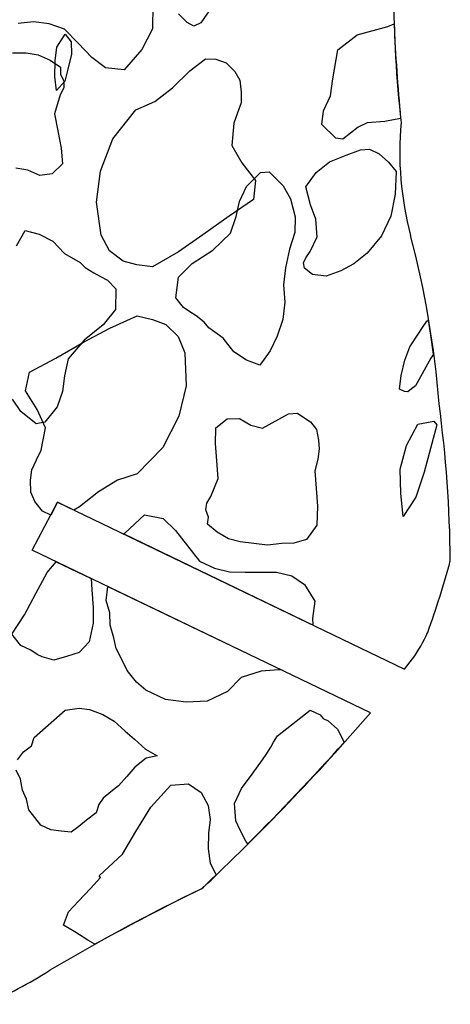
# Model space of a CAD drawing. Extents: x 1.3 to 15.6, y 3.2 to 7.5.
# Tile 12 of 19: x 9.889 to 10.651, y 3.435 to 5.18. Entities that reach past the tile are written whole.
import ezdxf

# ---------------------------------------------------------------- set-up
doc = ezdxf.new("R2010")
doc.units = 0
doc.header["$MEASUREMENT"] = 0

msp = doc.modelspace()

# ---------------------------------------------------------------- linework, layer by layer
at = {"color": 7, "linetype": 'Continuous'}
for p, q in [((10.1245, 5.2062), (10.1239, 5.1634)), ((10.2346, 5.2107), (10.2096, 5.1744)), ((10.1851, 5.1747), (10.1701, 5.1902)), ((9.9132, 5.1757), (9.8856, 5.173)), ((9.9406, 5.1722), (9.9132, 5.1757)), ((9.968, 5.1627), (9.9406, 5.1722)), ((10.1973, 5.1684), (10.1851, 5.1747)), ((10.2096, 5.1744), (10.1973, 5.1684)), ((10.4862, 5.1528), (10.5404, 5.1678)), ((10.5404, 5.1678), (10.5516, 5.1725)), ((9.9541, 5.1311), (9.9692, 5.1539)), ((9.9921, 5.1379), (9.968, 5.1627)), ((9.9692, 5.1539), (9.9798, 5.1403)), ((10.1239, 5.1634), (10.105, 5.127)), ((10.4522, 5.1261), (10.4862, 5.1528)), ((9.9512, 5.1068), (9.9541, 5.1311)), ((9.9798, 5.1403), (9.9803, 5.1187)), ((10.0162, 5.113), (9.9921, 5.1379)), ((9.8757, 5.1212), (9.9001, 5.1209)), ((9.9001, 5.1209), (9.9215, 5.1175)), ((9.9215, 5.1175), (9.9427, 5.108)), ((9.9803, 5.1187), (9.974, 5.0918)), ((10.0403, 5.0944), (10.0162, 5.113)), ((10.105, 5.127), (10.0739, 5.0908)), ((10.443, 5.0749), (10.4522, 5.1261)), ((9.9427, 5.108), (9.9609, 5.0955)), ((9.9509, 5.0792), (9.9512, 5.1068)), ((9.9609, 5.0955), (9.9607, 5.0833)), ((10.19, 5.0891), (10.2178, 5.1101)), ((10.2178, 5.1101), (10.2361, 5.1098)), ((10.2361, 5.1098), (10.2544, 5.1034)), ((10.2544, 5.1034), (10.2694, 5.0879)), ((9.954, 5.0542), (9.9509, 5.0792)), ((9.9607, 5.0833), (9.9666, 5.071)), ((9.974, 5.0918), (9.9684, 5.0709)), ((10.0739, 5.0908), (10.0403, 5.0944)), ((10.159, 5.059), (10.19, 5.0891)), ((10.2694, 5.0879), (10.2784, 5.0725)), ((9.9684, 5.0709), (9.954, 5.0542)), ((9.9666, 5.071), (9.9665, 5.0588)), ((10.2784, 5.0725), (10.2811, 5.0511)), ((10.4393, 5.0446), (10.443, 5.0749)), ((9.9602, 5.0466), (9.9505, 5.0132)), ((9.9665, 5.0588), (9.9602, 5.0466)), ((10.1281, 5.035), (10.159, 5.059)), ((10.2811, 5.0511), (10.2808, 5.0327)), ((10.4269, 5.0184), (10.4393, 5.0446)), ((10.0942, 5.0202), (10.1281, 5.035)), ((10.2808, 5.0327), (10.2745, 5.0145)), ((9.9505, 5.0132), (9.9562, 4.9825)), ((10.0538, 4.9689), (10.0942, 5.0202)), ((10.2745, 5.0145), (10.2681, 4.9963)), ((10.424, 4.9941), (10.4269, 5.0184)), ((10.2681, 4.9963), (10.2644, 4.9566)), ((10.4487, 4.9696), (10.424, 4.9941)), ((10.5043, 4.9967), (10.488, 4.9894)), ((10.5354, 4.9991), (10.5043, 4.9967)), ((10.5633, 5.0048), (10.5354, 4.9991)), ((9.9562, 4.9825), (9.9618, 4.9519)), ((10.4744, 4.9788), (10.4608, 4.9681)), ((10.488, 4.9894), (10.4744, 4.9788)), ((10.0315, 4.9111), (10.0538, 4.9689)), ((10.2644, 4.9566), (10.2823, 4.9258)), ((10.4608, 4.9681), (10.4487, 4.9696)), ((9.9618, 4.9519), (9.9645, 4.9243)), ((10.4375, 4.9278), (10.4666, 4.9397)), ((10.4666, 4.9397), (10.4924, 4.9489)), ((10.4924, 4.9489), (10.5079, 4.9501)), ((10.5079, 4.9501), (10.5254, 4.9418)), ((10.5254, 4.9418), (10.5421, 4.9275)), ((9.9645, 4.9243), (9.9459, 4.9063)), ((10.2823, 4.9258), (10.3063, 4.8948)), ((10.4137, 4.9092), (10.4375, 4.9278)), ((10.5421, 4.9275), (10.5555, 4.9105)), ((9.9032, 4.913), (9.8818, 4.9164)), ((9.9244, 4.9035), (9.9032, 4.913)), ((9.9459, 4.9063), (9.9244, 4.9035)), ((10.0246, 4.8562), (10.0315, 4.9111)), ((10.2906, 4.884), (10.3152, 4.9088)), ((10.3152, 4.9088), (10.3307, 4.91)), ((10.3307, 4.91), (10.3554, 4.8854)), ((10.3952, 4.8837), (10.4137, 4.9092)), ((10.5555, 4.9105), (10.5537, 4.8707)), ((10.3063, 4.8948), (10.3028, 4.8613)), ((10.3554, 4.8854), (10.368, 4.8624)), ((10.2782, 4.8578), (10.2906, 4.884)), ((10.4037, 4.8519), (10.3952, 4.8837)), ((10.5537, 4.8707), (10.5459, 4.8316)), ((10.0329, 4.798), (10.0246, 4.8562)), ((10.3028, 4.8613), (10.2595, 4.8314)), ((10.2719, 4.8309), (10.2782, 4.8578)), ((10.368, 4.8624), (10.3765, 4.8306)), ((10.4129, 4.8262), (10.4037, 4.8519)), ((10.2595, 4.8314), (10.2132, 4.7984)), ((10.2622, 4.8013), (10.2719, 4.8309)), ((10.3765, 4.8306), (10.3762, 4.8029)), ((10.4153, 4.7951), (10.4129, 4.8262)), ((10.5459, 4.8316), (10.5294, 4.7967)), ((9.8829, 4.7789), (9.8985, 4.8061)), ((9.8985, 4.8061), (9.9229, 4.7997)), ((9.9229, 4.7997), (9.9472, 4.7871)), ((10.2132, 4.7984), (10.17, 4.7685)), ((10.2308, 4.7712), (10.2622, 4.8013)), ((10.3762, 4.8029), (10.3665, 4.7733)), ((9.9472, 4.7871), (9.9682, 4.7654)), ((10.0478, 4.7703), (10.0329, 4.798)), ((10.4029, 4.7689), (10.4153, 4.7951)), ((10.5294, 4.7967), (10.5041, 4.7659)), ((9.9682, 4.7654), (9.9955, 4.7497)), ((10.0719, 4.7516), (10.0478, 4.7703)), ((10.17, 4.7685), (10.1237, 4.7417)), ((10.1942, 4.7479), (10.2308, 4.7712)), ((10.3665, 4.7733), (10.3594, 4.7403)), ((10.3954, 4.7575), (10.4029, 4.7689)), ((10.5041, 4.7659), (10.4803, 4.7472)), ((9.9955, 4.7497), (10.0045, 4.7404)), ((10.0963, 4.7451), (10.0719, 4.7516)), ((10.1696, 4.7232), (10.1942, 4.7479)), ((10.3912, 4.7488), (10.3954, 4.7575)), ((10.3932, 4.7393), (10.3912, 4.7488)), ((10.4803, 4.7472), (10.4573, 4.7346)), ((10.0045, 4.7404), (10.0197, 4.731)), ((10.0197, 4.731), (10.0318, 4.7247)), ((10.1237, 4.7417), (10.0963, 4.7451)), ((10.3594, 4.7403), (10.3558, 4.7099)), ((10.4072, 4.7284), (10.3932, 4.7393)), ((10.4573, 4.7346), (10.4315, 4.7254)), ((10.0318, 4.7247), (10.0439, 4.7184)), ((10.0439, 4.7184), (10.059, 4.7029)), ((10.1652, 4.6868), (10.1696, 4.7232)), ((10.4315, 4.7254), (10.4072, 4.7284)), ((10.059, 4.7029), (10.0584, 4.6662)), ((10.3558, 4.7099), (10.3582, 4.6789)), ((10.1786, 4.6698), (10.1652, 4.6868)), ((10.3582, 4.6789), (10.3545, 4.6485)), ((10.0584, 4.6662), (10.0367, 4.6391)), ((10.19, 4.6623), (10.1786, 4.6698)), ((10.2014, 4.6547), (10.19, 4.6623)), ((10.048, 4.6333), (10.0968, 4.6551)), ((10.0968, 4.6551), (10.1237, 4.6487)), ((10.1237, 4.6487), (10.1472, 4.6397)), ((10.2154, 4.6438), (10.2014, 4.6547)), ((10.2234, 4.6336), (10.2154, 4.6438)), ((10.3545, 4.6485), (10.3448, 4.6189)), ((10.6021, 4.634), (10.6096, 4.6454)), ((10.6096, 4.6454), (10.6129, 4.648)), ((10.0018, 4.6081), (10.048, 4.6333)), ((10.0367, 4.6391), (10.0026, 4.6121)), ((10.1472, 4.6397), (10.1693, 4.6186)), ((10.2489, 4.6151), (10.2234, 4.6336)), ((10.5945, 4.6226), (10.6021, 4.634)), ((9.9523, 4.5802), (10.0018, 4.6081)), ((10.0026, 4.6121), (9.9746, 4.5789)), ((10.1693, 4.6186), (10.1812, 4.5895)), ((10.2676, 4.5913), (10.2489, 4.6151)), ((10.3448, 4.6189), (10.3324, 4.5927)), ((10.5795, 4.5998), (10.5945, 4.6226)), ((10.1812, 4.5895), (10.1833, 4.5307)), ((10.2904, 4.5763), (10.2676, 4.5913)), ((10.3324, 4.5927), (10.3139, 4.5673)), ((10.5705, 4.5763), (10.5795, 4.5998)), ((9.9061, 4.555), (9.9523, 4.5802)), ((9.9746, 4.5789), (9.9681, 4.5484)), ((10.3139, 4.5673), (10.2904, 4.5763)), ((10.5641, 4.5493), (10.5705, 4.5763)), ((10.6171, 4.5799), (10.5896, 4.5309)), ((10.6218, 4.587), (10.6171, 4.5799)), ((9.8991, 4.522), (9.9061, 4.555)), ((9.9681, 4.5484), (9.9646, 4.5209)), ((10.5612, 4.5251), (10.5641, 4.5493)), ((9.9197, 4.4887), (9.8991, 4.522)), ((9.9646, 4.5209), (9.955, 4.4936)), ((10.1833, 4.5307), (10.1706, 4.4769)), ((10.5699, 4.5209), (10.5612, 4.5251)), ((10.576, 4.5202), (10.5699, 4.5209)), ((10.5828, 4.5255), (10.576, 4.5202)), ((10.5896, 4.5309), (10.5828, 4.5255)), ((9.8907, 4.4854), (9.8758, 4.507)), ((9.9179, 4.4636), (9.8907, 4.4854)), ((9.9342, 4.4562), (9.9197, 4.4887)), ((9.955, 4.4936), (9.9333, 4.4664)), ((10.1706, 4.4769), (10.1424, 4.4218)), ((10.2359, 4.4567), (10.2563, 4.4727)), ((10.2563, 4.4727), (10.2779, 4.4731)), ((10.2779, 4.4731), (10.298, 4.4615)), ((10.3189, 4.4559), (10.365, 4.4811)), ((10.365, 4.4811), (10.3806, 4.4823)), ((10.3806, 4.4823), (10.392, 4.4747)), ((10.392, 4.4747), (10.4034, 4.4672)), ((10.4034, 4.4672), (10.4141, 4.4536)), ((10.6126, 4.4665), (10.6221, 4.4685)), ((10.6221, 4.4685), (10.6274, 4.4617)), ((9.9333, 4.4664), (9.9179, 4.4636)), ((9.9264, 4.4171), (9.9342, 4.4562)), ((10.2356, 4.429), (10.2359, 4.4567)), ((10.298, 4.4615), (10.3189, 4.4559)), ((10.4141, 4.4536), (10.4179, 4.4347)), ((10.5737, 4.4251), (10.5937, 4.4627)), ((10.5937, 4.4627), (10.6031, 4.4646)), ((10.6031, 4.4646), (10.6126, 4.4665)), ((10.6274, 4.4617), (10.6162, 4.4199)), ((10.4179, 4.4347), (10.4191, 4.4191)), ((9.9181, 4.3996), (9.9264, 4.4171)), ((10.1424, 4.4218), (10.0968, 4.375)), ((10.238, 4.3979), (10.2356, 4.429)), ((10.4191, 4.4191), (10.4169, 4.4009)), ((10.5625, 4.3833), (10.5737, 4.4251)), ((10.6162, 4.4199), (10.605, 4.3782)), ((9.9099, 4.3822), (9.9181, 4.3996)), ((10.2404, 4.3668), (10.238, 4.3979)), ((10.4169, 4.4009), (10.4113, 4.3801)), ((9.9077, 4.364), (9.9099, 4.3822)), ((10.4113, 4.3801), (10.4137, 4.349)), ((10.5635, 4.3401), (10.5625, 4.3833)), ((9.9081, 4.3424), (9.9077, 4.364)), ((10.0616, 4.3638), (10.0283, 4.3432)), ((10.0968, 4.375), (10.0616, 4.3638)), ((10.2273, 4.3346), (10.2404, 4.3668)), ((10.605, 4.3782), (10.5904, 4.3338)), ((10.4137, 4.349), (10.4161, 4.3179)), ((9.9154, 4.3261), (9.9081, 4.3424)), ((10.0283, 4.3432), (9.9943, 4.3166)), ((10.2198, 4.3232), (10.2273, 4.3346)), ((10.5678, 4.2996), (10.5635, 4.3401)), ((10.5904, 4.3338), (10.5678, 4.2996)), ((9.9109, 4.2395), (9.9556, 4.3245)), ((9.9287, 4.3091), (9.9154, 4.3261)), ((9.9556, 4.3245), (9.9438, 4.302)), ((9.9844, 4.3107), (9.9556, 4.3245)), ((9.9556, 4.3245), (10.5703, 4.029)), ((9.9943, 4.3166), (9.9844, 4.3107)), ((10.2183, 4.311), (10.2198, 4.3232)), ((10.2229, 4.2982), (10.2183, 4.311)), ((10.4161, 4.3179), (10.4151, 4.2842)), ((9.9438, 4.302), (9.9287, 4.3091)), ((10.0748, 4.2699), (10.1096, 4.3026)), ((10.1096, 4.3026), (10.1426, 4.2956)), ((10.1426, 4.2956), (10.1646, 4.2744)), ((10.2214, 4.286), (10.2229, 4.2982)), ((10.2382, 4.2717), (10.2214, 4.286)), ((10.4151, 4.2842), (10.3967, 4.2587)), ((10.0735, 4.2679), (10.0748, 4.2699)), ((10.408, 4.1071), (10.0735, 4.2679)), ((10.1646, 4.2744), (10.186, 4.2472)), ((10.2583, 4.26), (10.2382, 4.2717)), ((10.2792, 4.2544), (10.2583, 4.26)), ((10.3967, 4.2587), (10.3743, 4.2522)), ((10.186, 4.2472), (10.2073, 4.22)), ((10.3034, 4.2515), (10.2792, 4.2544)), ((10.3277, 4.2486), (10.3034, 4.2515)), ((10.3527, 4.2517), (10.3277, 4.2486)), ((10.3743, 4.2522), (10.3527, 4.2517)), ((10.5097, 3.9517), (9.9109, 4.2395)), ((9.9372, 4.2004), (9.9533, 4.2192)), ((9.9533, 4.2192), (10.0149, 4.1896)), ((10.2073, 4.22), (10.2335, 4.2076)), ((10.2335, 4.2076), (10.2604, 4.2013)), ((9.9172, 4.1628), (9.9372, 4.2004)), ((10.0149, 4.1896), (10.0165, 4.1692)), ((10.2604, 4.2013), (10.2881, 4.201)), ((10.2881, 4.201), (10.3158, 4.2008)), ((10.3158, 4.2008), (10.3435, 4.2005)), ((10.3435, 4.2005), (10.3704, 4.1942)), ((10.3704, 4.1942), (10.3932, 4.1791)), ((10.042, 4.1508), (10.0449, 4.1751)), ((10.0449, 4.1751), (10.3532, 4.027)), ((10.3932, 4.1791), (10.4111, 4.1492)), ((9.8973, 4.1252), (9.9172, 4.1628)), ((10.0165, 4.1692), (10.0189, 4.1382)), ((10.0189, 4.1382), (10.0186, 4.1105)), ((10.0485, 4.1284), (10.042, 4.1508)), ((10.4111, 4.1492), (10.4075, 4.1189)), ((9.8747, 4.091), (9.8973, 4.1252)), ((10.049, 4.1068), (10.0485, 4.1284)), ((10.4075, 4.1189), (10.408, 4.1071)), ((10.0186, 4.1105), (10.0116, 4.0775)), ((10.0555, 4.0845), (10.049, 4.1068)), ((9.8907, 4.0705), (9.8747, 4.091)), ((10.0594, 4.0656), (10.0555, 4.0845)), ((9.8994, 4.0664), (9.8907, 4.0705)), ((9.9082, 4.0623), (9.8994, 4.0664)), ((10.0116, 4.0775), (9.9938, 4.0581)), ((10.0693, 4.0459), (10.0594, 4.0656)), ((9.9196, 4.0548), (9.9082, 4.0623)), ((9.9283, 4.0506), (9.9196, 4.0548)), ((9.9492, 4.045), (9.9283, 4.0506)), ((9.9715, 4.0515), (9.9492, 4.045)), ((9.9938, 4.0581), (9.9715, 4.0515)), ((10.0792, 4.0262), (10.0693, 4.0459)), ((10.5703, 4.029), (10.5845, 4.0472)), ((10.0952, 4.0058), (10.0792, 4.0262)), ((10.2809, 4.0142), (10.2564, 3.9894)), ((10.3161, 4.0253), (10.2809, 4.0142)), ((10.3472, 4.0277), (10.3161, 4.0253)), ((10.3532, 4.027), (10.3472, 4.0277)), ((10.112, 3.9915), (10.0952, 4.0058)), ((10.1469, 3.9749), (10.112, 3.9915)), ((10.2564, 3.9894), (10.2204, 3.9722)), ((10.1833, 3.9705), (10.1469, 3.9749)), ((10.2204, 3.9722), (10.1833, 3.9705)), ((9.9141, 3.9077), (9.9692, 3.9564)), ((9.9692, 3.9564), (9.9942, 3.9595)), ((9.9942, 3.9595), (10.0124, 3.9573)), ((10.0124, 3.9573), (10.036, 3.9483)), ((10.036, 3.9483), (10.0561, 3.9367)), ((10.3454, 3.9109), (10.4032, 3.9563)), ((10.4032, 3.9563), (10.4119, 3.9522)), ((10.4119, 3.9522), (10.4207, 3.948)), ((10.4207, 3.948), (10.426, 3.9412)), ((10.0561, 3.9367), (10.0755, 3.9189)), ((10.426, 3.9412), (10.4347, 3.9371)), ((10.4347, 3.9371), (10.4515, 3.9228)), ((10.0755, 3.9189), (10.0922, 3.9046)), ((10.3379, 3.8995), (10.3454, 3.9109)), ((10.4515, 3.9228), (10.4614, 3.9031)), ((9.8956, 3.8822), (9.9092, 3.8929)), ((9.9092, 3.8929), (9.9141, 3.9077)), ((10.0922, 3.9046), (10.1116, 3.8869)), ((10.3337, 3.8908), (10.3379, 3.8995)), ((10.4614, 3.9031), (10.4633, 3.8989)), ((9.8847, 3.8681), (9.8956, 3.8822)), ((10.1116, 3.8869), (10.1318, 3.8752)), ((10.1318, 3.8752), (10.1128, 3.8713)), ((10.3187, 3.868), (10.3262, 3.8794)), ((10.3262, 3.8794), (10.3337, 3.8908)), ((10.1128, 3.8713), (10.0924, 3.8553)), ((10.3002, 3.8425), (10.3187, 3.868)), ((9.8898, 3.8337), (9.8825, 3.8499)), ((10.0781, 3.8386), (10.0638, 3.8219)), ((10.0924, 3.8553), (10.0781, 3.8386)), ((10.2817, 3.8171), (10.3002, 3.8425)), ((9.8936, 3.8147), (9.8898, 3.8337)), ((10.0638, 3.8219), (10.0502, 3.8112)), ((10.1208, 3.7842), (10.1562, 3.823)), ((10.1562, 3.823), (10.1873, 3.8254)), ((10.1873, 3.8254), (10.2101, 3.8103)), ((9.9009, 3.7985), (9.8936, 3.8147)), ((10.0502, 3.8112), (10.0366, 3.8005)), ((10.2101, 3.8103), (10.2227, 3.7873)), ((10.2693, 3.7909), (10.2817, 3.8171)), ((9.9048, 3.7795), (9.9009, 3.7985)), ((10.029, 3.7891), (10.0242, 3.7743)), ((10.0366, 3.8005), (10.029, 3.7891)), ((10.2227, 3.7873), (10.2259, 3.7623)), ((10.2717, 3.7598), (10.2693, 3.7909)), ((9.9154, 3.7659), (9.9048, 3.7795)), ((10.0242, 3.7743), (10.0072, 3.761)), ((10.094, 3.7413), (10.1208, 3.7842)), ((9.9261, 3.7523), (9.9154, 3.7659)), ((9.9436, 3.7441), (9.9261, 3.7523)), ((10.0072, 3.761), (9.9936, 3.7503)), ((10.2259, 3.7623), (10.2229, 3.738)), ((10.279, 3.7435), (10.2717, 3.7598)), ((9.9618, 3.7419), (9.9436, 3.7441)), ((9.98, 3.7397), (9.9618, 3.7419)), ((9.9936, 3.7503), (9.98, 3.7397)), ((10.0707, 3.701), (10.094, 3.7413)), ((10.2229, 3.738), (10.2227, 3.7103)), ((10.2889, 3.7239), (10.279, 3.7435)), ((10.2926, 3.7192), (10.2889, 3.7239)), ((10.0292, 3.6629), (10.0707, 3.701)), ((10.2227, 3.7103), (10.2258, 3.6853)), ((10.2258, 3.6853), (10.2357, 3.6657)), ((10.2357, 3.6657), (10.2372, 3.6645)), ((10.0141, 3.6401), (10.0318, 3.6595)), ((10.0318, 3.6595), (10.0292, 3.6629)), ((9.993, 3.618), (10.0141, 3.6401)), ((9.9752, 3.5986), (9.993, 3.618)), ((9.9662, 3.5751), (9.9752, 3.5986)), ((9.9864, 3.5634), (9.9662, 3.5751)), ((10.0092, 3.5484), (9.9864, 3.5634)), ((10.0214, 3.5413), (10.0092, 3.5484))]:
    msp.add_line(p, q, dxfattribs=at)
at = {"color": 7, "linetype": 'Continuous', "flags": 128}
msp.add_lwpolyline([(10.6218, 4.587), (10.617, 4.6207), (10.6129, 4.648)], dxfattribs=at)
at = {"color": 7, "linetype": 'Continuous'}
for centre, radius, start, end in [((12.7219, 5.2359), 2.171, 180.1693, 186.3068), ((13.9483, 5.3243), 3.4, 182.5592, 185.3927), ((11.138, 4.9457), 0.5763, 174.8555, 194.8952), ((8.9022, 4.3607), 1.7348, 4.5764, 14.5864), ((8.397, 4.1997), 2.2544, 0.5358, 7.6331), ((9.0977, 4.6413), 1.6095, 340.115, 344.853), ((10.3625, 4.2055), 0.2726, 324.4986, 335.8245), ((7.5342, 6.5062), 3.9216, 313.0357, 319.3537), ((6.6848, 7.3178), 5.0957, 315.0729, 317.8597), ((9.9849, 3.9106), 0.3524, 309.7907, 315.7162), ((11.913, 0.1548), 3.8787, 116.0365, 120.5447), ((12.5962, -1.1678), 5.367, 116.3927, 118.6689), ((9.5129, 4.1702), 0.7997, 293.1615, 302.4307)]:
    msp.add_arc(centre, radius, start, end, dxfattribs=at)

doc.saveas('drawing.dxf')
